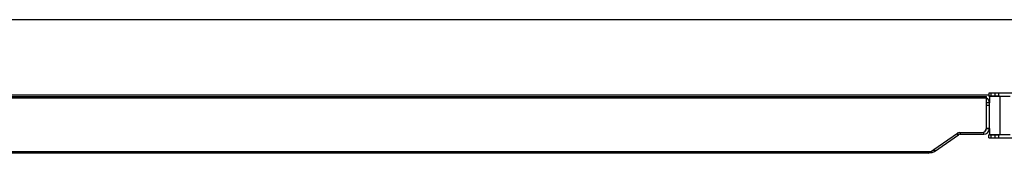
# Model space of a CAD drawing. Extents: x 0 to 594, y 0 to 420.
# Tile 7 of 18: x 163 to 330, y 299 to 322. Entities that reach past the tile are written whole.
import ezdxf

# ---------------------------------------------------------------- set-up
doc = ezdxf.new("R2010")
doc.units = 0
doc.header["$LTSCALE"] = 32.67
for name, color, linetype in [('100-6302-03_DXF_CONTINUOUS', 7, 'CONTINUOUS'), ('100-6302-05_DXF_CONTINUOUS', 7, 'CONTINUOUS'), ('100-6305-2_5DXF_CONTINUOUS', 7, 'CONTINUOUS'), ('100-6309-1_1DXF_CONTINUOUS', 7, 'CONTINUOUS'), ('100-6309-3_1DXF_CONTINUOUS', 7, 'CONTINUOUS'), ('135122_25_DXF_CONTINUOUS_L', 7, 'CONTINUOUS')]:
    doc.layers.add(name, color=color, linetype=linetype)

msp = doc.modelspace()

# ---------------------------------------------------------------- linework, layer by layer
at = {"layer": '100-6302-03_DXF_CONTINUOUS', "color": 7, "linetype": 'CONTINUOUS'}
for p, q in [((327.17, 307.88), (326.69, 307.88)), ((327.17, 307.45), (326.69, 307.45)), ((327.17, 303.53), (327.17, 307.88)), ((317.86, 299.64), (321.92, 302.48)), ((321.87, 302.45), (321.69, 302.72)), ((321.92, 302.48), (321.73, 302.75)), ((322.19, 302.87), (322.19, 302.57)), ((322.19, 302.57), (326.21, 302.57)), ((322.21, 302.87), (322.21, 302.57)), ((326.17, 302.57), (326.17, 302.92)), ((326.21, 302.57), (326.21, 302.93)), ((326.69, 303.63), (326.69, 303.53)), ((326.69, 303.63), (327.17, 303.63)), ((326.69, 303.53), (327.17, 303.53)), ((317.04, 299.47), (317.29, 299.47)), ((317.67, 299.91), (317.86, 299.64)), ((317.8, 300), (317.99, 299.73))]:
    msp.add_line(p, q, dxfattribs=at)
at = {"layer": '100-6302-03_DXF_CONTINUOUS', "color": 9, "linetype": 'CONTINUOUS'}
msp.add_line((317.29, 299.47), (317.29, 299.65), dxfattribs=at)
at = {"layer": '100-6302-03_DXF_CONTINUOUS', "color": 7, "linetype": 'CONTINUOUS'}
for centre, radius, start, end in [((326.21, 307.88), 0.96, 0, 59.994), ((322.19, 302.09), 0.48, 90, 125), ((326.21, 303.53), 0.96, 270, 360), ((326.21, 303.53), 0.48, 307.0381, 360), ((317.31, 300.43), 0.96, 269, 305)]:
    msp.add_arc(centre, radius, start, end, dxfattribs=at)
at = {"layer": '100-6302-05_DXF_CONTINUOUS', "color": 7, "linetype": 'CONTINUOUS'}
for p, q in [((107.89, 308.95), (326.69, 308.95)), ((326.69, 303.67), (326.69, 308.95)), ((316.86, 299.35), (321.73, 302.75)), ((322.09, 302.87), (325.89, 302.87)), ((316.86, 299.35), (93.49, 299.35))]:
    msp.add_line(p, q, dxfattribs=at)
at = {"layer": '100-6302-05_DXF_CONTINUOUS', "color": 9, "linetype": 'CONTINUOUS'}
for p, q in [((326.69, 308.67), (107.89, 308.67)), ((107.89, 299.63), (317.26, 299.63))]:
    msp.add_line(p, q, dxfattribs=at)
at = {"layer": '100-6302-05_DXF_CONTINUOUS', "color": 7, "linetype": 'CONTINUOUS'}
for centre, radius, start, end in [((322.09, 302.23), 0.64, 90, 125), ((325.89, 303.67), 0.8, 270, 360)]:
    msp.add_arc(centre, radius, start, end, dxfattribs=at)
at = {"layer": '100-6305-2_5DXF_CONTINUOUS', "color": 7, "linetype": 'CONTINUOUS'}
for p, q in [((327.21, 309.03), (327.17, 308.99)), ((327.17, 308.99), (327.17, 307.88)), ((328.93, 308.99), (327.17, 308.99)), ((328.89, 309.03), (327.21, 309.03)), ((328.89, 309.03), (328.93, 308.99)), ((328.93, 308.99), (328.93, 302.51)), ((327.17, 303.53), (327.17, 302.51)), ((327.21, 302.47), (327.17, 302.51)), ((327.17, 302.51), (328.93, 302.51)), ((327.21, 302.47), (328.89, 302.47)), ((328.89, 302.47), (328.93, 302.51))]:
    msp.add_line(p, q, dxfattribs=at)
at = {"layer": '100-6309-1_1DXF_CONTINUOUS', "color": 7, "linetype": 'CONTINUOUS'}
for p, q in [((327.05, 301.97), (327.05, 302.45)), ((330.69, 302.45), (327.05, 302.45)), ((327.05, 301.97), (345.05, 301.97))]:
    msp.add_line(p, q, dxfattribs=at)
at = {"layer": '100-6309-1_1DXF_CONTINUOUS', "color": 9, "linetype": 'CONTINUOUS'}
for p, q in [((327.39, 302.45), (327.39, 301.97)), ((328.12, 301.97), (328.12, 302.45)), ((328.71, 302.45), (328.71, 301.97))]:
    msp.add_line(p, q, dxfattribs=at)
at = {"layer": '100-6309-3_1DXF_CONTINUOUS', "color": 7, "linetype": 'CONTINUOUS'}
for p, q in [((327.05, 309.53), (327.05, 309.05)), ((345.05, 309.53), (327.05, 309.53)), ((327.05, 309.05), (330.69, 309.05))]:
    msp.add_line(p, q, dxfattribs=at)
at = {"layer": '100-6309-3_1DXF_CONTINUOUS', "color": 9, "linetype": 'CONTINUOUS'}
for p, q in [((327.39, 309.53), (327.39, 309.05)), ((328.12, 309.05), (328.12, 309.53)), ((328.71, 309.53), (328.71, 309.05))]:
    msp.add_line(p, q, dxfattribs=at)
at = {"layer": '135122_25_DXF_CONTINUOUS_L', "color": 7, "linetype": 'CONTINUOUS'}
for p, q in [((392.55, 321.99), (116.55, 321.99)), ((327.05, 309.19), (116.55, 309.19))]:
    msp.add_line(p, q, dxfattribs=at)

doc.saveas('drawing.dxf')
